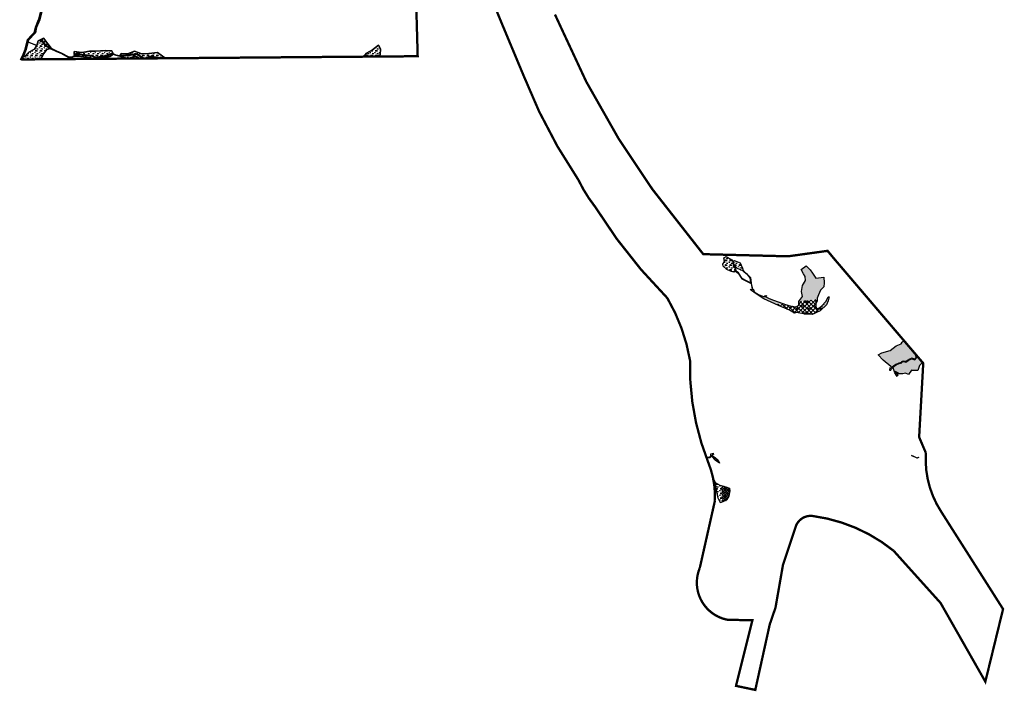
# Model space of a CAD drawing. Extents: x -23778 to 2010688, y -9045 to 873115.
# Tile 1 of 23: x 2001798 to 2010249, y 848263 to 854028. Entities that reach past the tile are written whole.
import ezdxf

# ---------------------------------------------------------------- set-up
doc = ezdxf.new("R2010")
doc.units = 0
doc.header["$MEASUREMENT"] = 0
doc.linetypes.add('PHANTOM2', pattern=[1.25, 0.625, -0.125, 0.125, -0.125, 0.125, -0.125])
for name, color, linetype in [('ce-prop-main', 4, 'PHANTOM2'), ('ce-wtln-abfp', 1, 'Continuous'), ('ce-wtln-ajrs', 1, 'Continuous'), ('ce-wtln-filp', 8, 'Continuous'), ('ce-wtln-ipdt-nard', 3, 'Continuous'), ('ce-wtln-patt', 8, 'Continuous'), ('Non-Wetland_Water__Tribut', 100, 'Continuous')]:
    doc.layers.add(name, color=color, linetype=linetype)
pattern_1 = [(0, (12, 0.8), (40, 40), [6, -1.2, 1.6, -1.2, 6, -24]), (0, (10, 2), (40, 40), [4, -3, 6, -3, 4, -20]), (0, (24, 18), (40, 40), [5, -2, 5, -28]), (0, (4, 26), (40, 40), [2, -4, 2, -32]), (90, (8, 26), (-40, 40), [3.6, -36.4]), (90, (20, 2), (-40, 40), [4, -36]), (90, (30, 18), (-40, 40), [4, -36]), (45, (25.2, 1.6), (0, 40), [4, -52.5685425]), (135, (14.8, 1.6), (-40, 4e-15), [4, -52.5685425]), (63.4349488, (24, 1.8), (2e-09, 40), [4, -85.4427191]), (75.96375653, (22, 2), (1e-09, 39.999999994), [4, -160.92422504]), (75.96375653, (32, 18), (1e-09, 39.999999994), [3.2, -161.72422504]), (75.96375653, (8.8, 26), (1e-09, 39.999999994), [2.8, -162.12422504]), (104.03624347, (18, 2), (-1e-09, 39.999999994), [4, -160.92422504]), (104.03624347, (28, 18), (-1e-09, 39.999999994), [3.2, -161.72422504]), (104.03624347, (7.2, 26), (-1e-09, 39.999999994), [2.8, -162.12422504]), (116.5650512, (16, 1.8), (-2e-08, 40), [4, -85.4426719])]
pattern_2 = [(0, (18, 1.2), (60, 60), [9, -1.8, 2.4, -1.8, 9, -36]), (0, (15, 3), (60, 60), [6, -4.5, 9, -4.5, 6, -30]), (0, (36, 27), (60, 60), [7.5, -3, 7.5, -42]), (0, (6, 39), (60, 60), [3, -6, 3, -48]), (90, (12, 39), (-60, 60), [5.4, -54.6]), (90, (30, 3), (-60, 60), [6, -54]), (90, (45, 27), (-60, 60), [6, -54]), (45, (37.8, 2.4), (0, 60), [6, -78.8528137]), (135, (22.2, 2.4), (-60, 7e-15), [6, -78.8528137]), (63.4349488, (36, 2.7), (3e-09, 60), [6, -128.1640786]), (75.9637565, (33, 3), (2e-09, 59.99999999), [6, -241.3863376]), (75.9637565, (48, 27), (2e-09, 59.99999999), [4.8, -242.5863376]), (75.9637565, (13.2, 39), (2e-09, 59.99999999), [4.2, -243.1863376]), (104.0362435, (27, 3), (-2e-09, 59.99999999), [6, -241.3863376]), (104.0362435, (42, 27), (-2e-09, 59.99999999), [4.8, -242.5863376]), (104.0362435, (10.8, 39), (-2e-09, 59.99999999), [4.2, -243.1863376]), (116.5650512, (24, 2.7), (-2e-08, 60), [6, -128.1640079]), (45, (0, 0), (-10.60660172, 10.60660172), []), (135, (0, 0), (-10.60660172, -10.60660172), [])]

msp = doc.modelspace()

# ---------------------------------------------------------------- hatches: boundary and pattern name
at = {"layer": 'ce-wtln-filp'}
h = msp.add_hatch(dxfattribs=at)
h.set_pattern_fill('WTLN_IJ', color=256, scale=100)
h.set_pattern_definition([(0, (30, 2), (100, 100), [15, -3, 4, -3, 15, -60]), (0, (25, 5), (100, 100), [10, -7.5, 15, -7.5, 10, -50]), (0, (60, 45), (100, 100), [12.5, -5, 12.5, -70]), (0, (10, 65), (100, 100), [5, -10, 5, -80]), (90, (20, 65), (-100, 100), [9, -91]), (90, (50, 5), (-100, 100), [10, -90]), (90, (75, 45), (-100, 100), [10, -90]), (45, (63, 4), (0, 100), [10, -131.421356]), (135, (37, 4), (-100, 1e-14), [10, -131.421356]), (63.4349488, (60, 4.5), (5e-09, 100), [10, -213.6067977]), (75.9637565, (55, 5), (4e-09, 99.99999999), [10, -402.3105626]), (75.9637565, (80, 45), (4e-09, 99.99999999), [8, -404.3105626]), (75.9637565, (22, 65), (4e-09, 99.99999999), [7, -405.3105626]), (104.0362435, (45, 5), (-4e-09, 99.99999999), [10, -402.3105626]), (104.0362435, (70, 45), (-4e-09, 99.99999999), [8, -404.3105626]), (104.0362435, (18, 65), (-4e-09, 99.99999999), [7, -405.3105626]), (116.5650512, (40, 4.5), (-4e-08, 100), [10, -213.6066798]), (45, (0, 0), (-17.67766953, 17.67766953), []), (135, (0, 0), (-17.67766953, -17.67766953), [])])
h.paths.add_polyline_path([(2008737.8, 851640.1), (2008733.1, 851639.5), (2008719.9, 851612.4), (2008680.3, 851568.6), (2008657.3, 851550.5), (2008640, 851544.9), (2008630.8, 851566.4), (2008631.1, 851588.6), (2008643.4, 851615.8), (2008643, 851628.2), (2008485.5, 851608.5), (2008484, 851580.6), (2008465.5, 851564.7), (2008418.7, 851569.9), (2008371.9, 851584.7), (2008350.5, 851591.5), (2008291.2, 851584.1), (2008404, 851534.4), (2008447, 851507.9), (2008464.1, 851514.9), (2008524.1, 851502.3), (2008601, 851498.1), (2008667.4, 851530.1), (2008670.5, 851532.9)])
h = msp.add_hatch(dxfattribs=at)
h.set_pattern_fill('WTLN_IJ', color=256, scale=60)
h.set_pattern_definition(pattern_2)
h.paths.add_polyline_path([(2007735, 850282.4), (2007738.9, 850287.9), (2007743.6, 850283.6), (2007767.8, 850269.3), (2007792.6, 850247.6), (2007803.2, 850221.3), (2007769.4, 850244.3)])
h = msp.add_hatch(dxfattribs=at)
h.set_pattern_fill('WTLN_IJ', color=256, scale=60)
h.set_pattern_definition(pattern_2)
h.paths.add_polyline_path([(2007893.5, 849984.6), (2007888.9, 850007.1), (2007859.6, 850017.4), (2007841, 850022.7), (2007823.1, 850027.8), (2007824.7, 850000.5), (2007826.8, 849965.5), (2007829.1, 849925.9), (2007831.3, 849889.1), (2007863.9, 849902.6), (2007868.3, 849909.3), (2007883.6, 849939)])
at = {"layer": 'ce-wtln-patt'}
h = msp.add_hatch(dxfattribs=at)
h.set_pattern_fill('GRASS2', color=256, scale=40)
h.set_pattern_definition(pattern_1)
h.paths.add_polyline_path([(2002000.7, 853870.9), (2001957.1, 853845.4), (2001944.5, 853806.2), (2001924.2, 853774.3), (2001875.9, 853748.9), (2001838.2, 853713.2), (2001830, 853715.4), (2001815.7, 853686.1), (2001980.3, 853686.1), (2002002.9, 853736.3), (2002031.9, 853772.9), (2002063, 853781.3), (2002016.8, 853807.2), (2001980.6, 853855), (2001983.8, 853857.4), (2002019.5, 853810.3), (2002067.6, 853783.2), (2002039.8, 853821.1)])
h = msp.add_hatch(dxfattribs=at)
h.set_pattern_fill('GRASS2', color=256, scale=40)
h.set_pattern_definition(pattern_1)
h.paths.add_polyline_path([(2002031.9, 853772.9), (2002063, 853781.3), (2002016.8, 853807.2), (2001978.4, 853857.9), (2001957.1, 853845.4), (2001944.5, 853806.2), (2001924.2, 853774.3), (2001875.9, 853748.9), (2001838.2, 853713.2), (2001830, 853715.4), (2001815.7, 853686.1), (2001980.3, 853686.1), (2002002.9, 853736.3)], flags=17)
h = msp.add_hatch(dxfattribs=at)
h.set_pattern_fill('GRASS2', color=256, scale=40)
h.set_pattern_definition(pattern_1)
h.paths.add_polyline_path([(2004891.6, 853726.3), (2004895.3, 853779), (2004877.6, 853810.5), (2004825.1, 853769.3), (2004773.5, 853741.6), (2004748.7, 853709.3), (2004784.5, 853709.5), (2004851.9, 853710)])
h = msp.add_hatch(dxfattribs=at)
h.set_pattern_fill('GRASS2', color=256, scale=40)
h.set_pattern_definition(pattern_1)
h.paths.add_polyline_path([(2002571.6, 853710.9), (2002603.1, 853731.3), (2002603, 853731.5), (2002592.2, 853736.1), (2002542.4, 853716.2), (2002451.9, 853699.2), (2002421.1, 853713.8), (2002358.6, 853721.7), (2002310.6, 853728.3), (2002299.8, 853737.5), (2002255.2, 853709.4), (2002297.9, 853716.2), (2002370.4, 853707.9), (2002429, 853695.4), (2002497.8, 853694.1)])
h = msp.add_hatch(dxfattribs=at)
h.set_pattern_fill('GRASS2', color=256, scale=40)
h.set_pattern_definition(pattern_1)
h.paths.add_polyline_path([(2002592.2, 853740.4), (2002600.5, 853736.9), (2002588.7, 853762.2), (2002534.2, 853762.7), (2002444.6, 853758.5), (2002397.5, 853756.9), (2002331.3, 853746.6), (2002265.3, 853754.3), (2002266.6, 853731.5), (2002269.5, 853723.1), (2002300.2, 853742.4), (2002312.3, 853732.1), (2002359.2, 853725.7), (2002422.2, 853717.7), (2002452.5, 853703.3), (2002541.3, 853720)])
h = msp.add_hatch(dxfattribs=at)
h.set_pattern_fill('GRASS2', color=256, scale=40)
h.set_pattern_definition(pattern_1)
h.paths.add_polyline_path([(2002782.6, 853757.8), (2002721.8, 853735.5), (2002672.4, 853737.6), (2002656.2, 853719.9), (2002706.5, 853723), (2002804.3, 853736.3), (2002866.4, 853695.8), (2002925, 853713.7), (2002980.3, 853704.1), (2003003.5, 853696.6), (2003008.5, 853695), (2003014.4, 853695.1), (2003045.3, 853695.3), (2003043.7, 853699.7), (2002980.4, 853746.1), (2002906.9, 853737.4), (2002846.7, 853734)])
h = msp.add_hatch(dxfattribs=at)
h.set_pattern_fill('GRASS2', color=256, scale=40)
h.set_pattern_definition(pattern_1)
h.paths.add_polyline_path([(2002803.4, 853732.1), (2002754.9, 853725.5), (2002706.9, 853719.1), (2002674.5, 853717.1), (2002662, 853716.3), (2002677.3, 853706.5), (2002726.8, 853695), (2002791.2, 853713.7), (2002825.9, 853693.7), (2002862.1, 853693.9), (2002828.5, 853715.8)])
h = msp.add_hatch(dxfattribs=at)
h.set_pattern_fill('GRASS2', color=256, scale=40)
h.set_pattern_definition(pattern_1)
h.paths.add_polyline_path([(2002979.3, 853700.2), (2002925.2, 853709.6), (2002874, 853694), (2002891, 853694.1), (2002966.9, 853696.2), (2002971.8, 853694.7), (2002995.6, 853694.9)])
h = msp.add_hatch(dxfattribs=at)
h.set_pattern_fill('GRASS2', color=256, scale=40)
h.set_pattern_definition(pattern_1)
h.paths.add_polyline_path([(2007942.8, 851868.7), (2007928.1, 851859.5), (2007899.8, 851869.3), (2007866.4, 851883.9), (2007836.8, 851911.7), (2007833.7, 851929.8), (2007847.2, 851953.2), (2007842.5, 851983), (2007862.9, 851995.6), (2007910, 851966.3), (2007916.3, 851957.2), (2007922.7, 851937.8), (2007922.2, 851910.6), (2007941.9, 851895.4)])
h = msp.add_hatch(dxfattribs=at)
h.set_pattern_fill('GRASS2', color=256, scale=40)
h.set_pattern_definition(pattern_1)
h.paths.add_polyline_path([(2007982.5, 851942.2), (2008001.7, 851894.1), (2008007.6, 851874.8), (2008006, 851873.6), (2007959.8, 851893.1), (2007936.9, 851914.1), (2007926.2, 851912.5), (2007926.7, 851938.4), (2007920.1, 851958.4), (2007930.1, 851961.6)])
h = msp.add_hatch(dxfattribs=at)
h.set_pattern_fill('GRASS2', color=256, scale=40)
h.set_pattern_definition(pattern_1)
h.paths.add_polyline_path([(2009493.9, 851129.9), (2009480.5, 851113.8), (2009456.6, 851122), (2009428.5, 851112.2), (2009426.5, 851108.5), (2009402.3, 851093.2), (2009382.2, 851096.9), (2009364.6, 851092.2), (2009365.8, 851084.7), (2009344.6, 851079.8), (2009318.4, 851068.7), (2009301.2, 851058.2), (2009284.5, 851041.4), (2009276.5, 851052.1), (2009209.9, 851104.9), (2009165.5, 851152.6), (2009196.4, 851169), (2009268.1, 851188.5), (2009320.4, 851227.4), (2009364.2, 851245.8), (2009373.4, 851260.9), (2009386.4, 851274.7), (2009483.7, 851160.6), (2009485.9, 851145.6)])
h.paths.add_polyline_path([(2009504.4, 851136.3), (2009547.1, 851086.2), (2009520.6, 851059.5), (2009507.4, 851016.9), (2009458.5, 851017.8), (2009453.5, 851020.1), (2009427.8, 850983.2), (2009400.3, 850993.4), (2009376.8, 850988.2), (2009345.3, 850987.8), (2009313.6, 851009), (2009334.2, 850976.3), (2009330.4, 850964), (2009309.9, 850997.5), (2009298.5, 851032.4), (2009287.7, 851039.1), (2009303.7, 851055.1), (2009320.3, 851065.2), (2009345.9, 851075.9), (2009370.3, 851081.6), (2009369.1, 851089.3), (2009383.2, 851093), (2009403.1, 851089), (2009429.5, 851105.7), (2009431.3, 851109), (2009456.6, 851117.8), (2009481.8, 851109.1)])
h.paths.add_polyline_path([(2008291.2, 851584.1), (2008350.5, 851591.5), (2008316.7, 851602.4), (2008258, 851622.1), (2008223.6, 851637), (2008195.2, 851652.7), (2008212, 851657.3), (2008200.6, 851661.2), (2008192.5, 851653), (2008183.3, 851652.7), (2008139.7, 851670.1), (2008101.5, 851692.6), (2008097.2, 851710.8), (2008090.4, 851714.5), (2008068.6, 851713.1), (2008110.8, 851679.7), (2008186.1, 851632.2)])
h.paths.add_polyline_path([(2008485.5, 851608.5), (2008643, 851628.2), (2008642.8, 851636.3), (2008655.5, 851667.3), (2008672, 851707.3), (2008699.1, 851734.2), (2008702.7, 851769.3), (2008700.6, 851818.3), (2008630.3, 851809.4), (2008603.2, 851851.4), (2008583, 851879.7), (2008548.3, 851915.6), (2008504.5, 851884.1), (2008524.9, 851845.6), (2008540.9, 851822.5), (2008542.3, 851788.6), (2008517.1, 851746.7), (2008508, 851695.6), (2008517.6, 851652.4), (2008491.3, 851616.5), (2008485.5, 851609.6)])
h.paths.add_polyline_path([(2008737.8, 851640.1), (2008670.5, 851532.9), (2008721.9, 851580.6), (2008736.8, 851615.6), (2008746.4, 851649.1), (2008737.8, 851649.3), (2008733.1, 851639.5)])
h = msp.add_hatch(dxfattribs=at)
h.set_pattern_fill('GRASS2', color=256, scale=40)
h.set_pattern_definition(pattern_1)
h.paths.add_polyline_path([(2007831.3, 849889.1), (2007823.1, 850027.8), (2007806.2, 850032.6), (2007767, 850055.1), (2007749.5, 850091.4), (2007751.4, 850082.2), (2007752.3, 850077.9), (2007753.9, 850068.8), (2007774.3, 850035.8), (2007781.7, 849976.4), (2007793.8, 849921.8), (2007813, 849881.6)])

# ---------------------------------------------------------------- linework, layer by layer
at = {"layer": 'ce-prop-main', "color": 10, "linetype": 'Continuous', "flags": 128}
for points in [[(2006392.3, 854072.2, 20, 20, 0), (2006660.9, 853495.7, 20, 20, 0), (2006941.2, 853002.2, 20, 20, 0), (2007228.7, 852572.1, 20, 20, 0), (2007665, 852015.4, 20, 20, 0), (2008393.3, 851997, 20, 20, 0), (2008732.2, 852043.9, 20, 20, 0), (2008782.8, 851982.7, 20, 20, 0), (2009553.3, 851078.9, 20, 20, 0), (2009518, 850444.9, 20, 20, 0), (2009576, 850308.8, 20, 20, 0.162888), (2009707.2, 849805, 20, 20, 0), (2010238.4, 848969.1, 20, 20, 0), (2010086.3, 848345.9, 20, 20, 0), (2009702.3, 849020.8, 20, 20, 0), (2009298.9, 849469.4, 20, 20, 0.138053), (2008603, 849768.1, 20, 20, 0.380732), (2008454.8, 849664.3, 20, 20, 0), (2008349.1, 849347.3, 20, 20, 0), (2008285.1, 848981.1, 20, 20, 0), (2008235.7, 848837.5, 20, 20, 0), (2008111.7, 848274.8, 20, 20, 0), (2007946.3, 848309.7, 20, 20, 0), (2008087, 848874.5, 20, 20, 0), (2007881.2, 848875.5, 20, 20, -0.484043), (2007635.4, 849322.4, 20, 20, 0), (2007765.1, 849898.9, 20, 20, 0.10821), (2007708.7, 850225.5, 20, 20, -0.101865), (2007551.5, 851102.9, 20, 20, 0.09084), (2007356.6, 851638.5, 20, 20, -0.056584), (2006736, 852423.3, 20, 20, -0.056584), (2006593.9, 852652.1, 20, 20, -0.056584), (2006121.9, 853550.5, 20, 20, 0), (2005937.2, 853992.5, 20, 20, 0), (2005809.9, 854302.1, 20, 20, 0)], [(2005199.9, 854211.1, 20, 20, 0), (2005213.8, 853714.6, 20, 20, 0), (2003014.2, 853696.7, 20, 20, 0), (2001834.8, 853687.1, 20, 20, 0), (2001815.5, 853687.7, 20, 20, 0), (2001811, 853689.9, 20, 20, 0), (2001832, 853732.9, 20, 20, 0), (2001848.7, 853776.4, 20, 20, 0), (2001869.4, 853856.3, 20, 20, 0), (2001927.4, 853918.1, 20, 20, 0), (2001937.3, 853963.8, 20, 20, 0), (2001964.4, 854030.5, 20, 20, 0), (2001984.6, 854112.7, 20, 20, 0)]]:
    msp.add_lwpolyline(points, format="xyseb", dxfattribs=at)
at = {"layer": 'ce-wtln-abfp'}
for p, q in [((2001980.6, 853855), (2001983.8, 853857.4)), ((2001806.7, 853690.5), (2001815.7, 853686.1)), ((2002995.6, 853694.9), (2003008.8, 853694.9))]:
    msp.add_line(p, q, dxfattribs=at)
for points in [[(2001989.4, 854109.2), (2001969.4, 854027.3), (2001942.3, 853960.7), (2001932.2, 853914.1), (2001874.1, 853852.1), (2001853.6, 853773.2), (2001836.8, 853729.2), (2001815.7, 853686.1)], [(2001806.7, 853690.5), (2001827.6, 853733.2), (2001844.1, 853776.3), (2001865.1, 853857.1), (2001923, 853918.9), (2001932.7, 853963.7), (2001959.8, 854030.4)], [(2001980.6, 853855), (2002016.8, 853807.2), (2002066.1, 853779.1), (2002112.7, 853756.3), (2002152.1, 853741), (2002212.2, 853706.9), (2002239.2, 853705), (2002245.9, 853703.5), (2002299.8, 853737.5), (2002310.6, 853728.3), (2002358.6, 853721.7), (2002421.1, 853713.8), (2002451.9, 853699.2), (2002542.4, 853716.2), (2002592.2, 853736.1), (2002622.1, 853723.3), (2002655.9, 853715.9), (2002706.9, 853719.1), (2002803.4, 853732.1), (2002865.8, 853691.4), (2002925.2, 853709.6), (2002979.3, 853700.2), (2002995.6, 853694.9)], [(2001983.8, 853857.4), (2002019.5, 853810.3), (2002068, 853782.6), (2002114.3, 853760), (2002153.8, 853744.7), (2002213.4, 853710.8), (2002239.7, 853708.9), (2002245.1, 853707.8), (2002300.2, 853742.4), (2002312.3, 853732.1), (2002359.2, 853725.7), (2002422.2, 853717.7), (2002452.5, 853703.3), (2002541.3, 853720), (2002592.2, 853740.4), (2002623.3, 853727.2), (2002656.2, 853719.9), (2002706.5, 853723), (2002804.3, 853736.3), (2002866.4, 853695.8), (2002925, 853713.7), (2002980.3, 853704.1), (2003008.8, 853694.9)]]:
    msp.add_lwpolyline(points, dxfattribs=at)
at = {"layer": 'ce-wtln-abfp', "flags": 128}
for points in [[(2007916.3, 851957.2), (2007922.7, 851937.8), (2007922.2, 851910.6), (2007941.9, 851895.4), (2007942.8, 851868.7), (2007964.7, 851852), (2007996.6, 851803.6), (2008076.6, 851762.2), (2008086, 851714.2)], [(2008090, 851715), (2008080.2, 851764.9), (2007999.4, 851806.7), (2007967.7, 851854.7), (2007946.7, 851870.7), (2007945.8, 851897.4), (2007926.2, 851912.5), (2007926.7, 851938.4), (2007920.3, 851958.5)], [(2008074.8, 851767.6), (2008068.2, 851813.1), (2008044, 851840.7), (2008014.1, 851862.7), (2008006, 851873.6)], [(2008007.6, 851874.8), (2008015.6, 851864.1), (2008045.3, 851842.2), (2008070.1, 851814), (2008076.9, 851766.6)], [(2009284.5, 851041.4), (2009278.2, 851035.1), (2009266.1, 851041), (2009264.8, 851020.1), (2009275.6, 851019.4), (2009280, 851031.3), (2009287.7, 851039.1)], [(2007756.1, 850305.4), (2007728.1, 850298.5), (2007727.9, 850296.2), (2007731.4, 850285.8), (2007717.7, 850271.3), (2007697.7, 850268.6), (2007693.7, 850264.9)], [(2007756.6, 850298.9), (2007743, 850293.8), (2007735, 850282.4), (2007720.1, 850266.5), (2007700.1, 850263.9), (2007695.8, 850259.4)]]:
    msp.add_lwpolyline(points, dxfattribs=at)
msp.add_lwpolyline([(2009512.2, 850271.7), (2009513, 850269.9), (2009499.9, 850263.8), (2009472.3, 850277.8), (2009451.5, 850286), (2009452.2, 850287.9), (2009473.2, 850279.7), (2009499.9, 850266)], close=True, dxfattribs=at)
at = {"layer": 'ce-wtln-ajrs'}
for points in [[(2002000.7, 853870.9), (2002039.8, 853821.1), (2002067.6, 853783.2), (2002019.5, 853810.3), (2001983.8, 853857.4), (2001980.6, 853855), (2002016.8, 853807.2), (2002063, 853781.3), (2002031.9, 853772.9), (2002002.9, 853736.3), (2001980.3, 853686.1), (2001815.7, 853686.1), (2001830, 853715.4), (2001838.2, 853713.2), (2001875.9, 853748.9), (2001924.2, 853774.3), (2001944.5, 853806.2), (2001957.1, 853845.4), (2002000.7, 853870.9)], [(2004748.7, 853709.3), (2004773.5, 853741.6), (2004825.1, 853769.3), (2004877.6, 853810.5), (2004895.3, 853779), (2004891.6, 853726.3), (2004851.9, 853710), (2004784.5, 853709.5), (2004748.7, 853709.3)], [(2002358.6, 853721.7), (2002421.1, 853713.8), (2002451.9, 853699.2), (2002542.4, 853716.2), (2002592.2, 853736.1), (2002603, 853731.5), (2002603.1, 853731.3), (2002571.6, 853710.9), (2002497.8, 853694.1), (2002429, 853695.4), (2002370.4, 853707.9), (2002297.9, 853716.2), (2002255.2, 853709.4), (2002299.8, 853737.5), (2002310.6, 853728.3), (2002358.6, 853721.7)], [(2002588.7, 853762.2), (2002600.5, 853736.9), (2002592.2, 853740.4), (2002541.3, 853720), (2002452.5, 853703.3), (2002422.2, 853717.7), (2002359.2, 853725.7), (2002312.3, 853732.1), (2002300.2, 853742.4), (2002269.5, 853723.1), (2002266.6, 853731.5), (2002265.3, 853754.3), (2002331.3, 853746.6), (2002397.5, 853756.9), (2002444.6, 853758.5), (2002534.2, 853762.7), (2002588.7, 853762.2)], [(2002782.6, 853757.8), (2002846.7, 853734), (2002906.9, 853737.4), (2002980.4, 853746.1), (2003043.7, 853699.7), (2003045.3, 853695.3), (2003014.4, 853695.1), (2003008.5, 853695), (2003003.5, 853696.6), (2002980.3, 853704.1), (2002925, 853713.7), (2002866.4, 853695.8), (2002804.3, 853736.3), (2002706.5, 853723), (2002656.2, 853719.9), (2002672.4, 853737.6), (2002721.8, 853735.5), (2002782.6, 853757.8)], [(2002828.5, 853715.8), (2002862.1, 853693.9), (2002825.9, 853693.7), (2002791.2, 853713.7), (2002726.8, 853695), (2002677.3, 853706.5), (2002662, 853716.3), (2002674.5, 853717.1), (2002706.9, 853719.1), (2002754.9, 853725.5), (2002803.4, 853732.1), (2002828.5, 853715.8)], [(2002979.3, 853700.2), (2002995.6, 853694.9), (2002971.8, 853694.7), (2002966.9, 853696.2), (2002891, 853694.1), (2002874, 853694), (2002925.2, 853709.6), (2002979.3, 853700.2)], [(2007942.8, 851868.7), (2007928.1, 851859.5), (2007899.8, 851869.3), (2007866.4, 851883.9), (2007836.8, 851911.7), (2007833.7, 851929.8), (2007847.2, 851953.2), (2007842.5, 851983), (2007862.9, 851995.6), (2007910, 851966.3), (2007916.3, 851957.2), (2007922.7, 851937.8), (2007922.2, 851910.6), (2007941.9, 851895.4), (2007942.8, 851868.7)], [(2007982.5, 851942.2), (2008001.7, 851894.1), (2008007.6, 851874.8), (2008006, 851873.6), (2007959.8, 851893.1), (2007936.9, 851914.1), (2007926.2, 851912.5), (2007926.7, 851938.4), (2007920.1, 851958.4), (2007930.1, 851961.6), (2007982.5, 851942.2)], [(2008603.2, 851851.4), (2008630.3, 851809.4), (2008700.6, 851818.3), (2008702.7, 851769.3), (2008699.1, 851734.2), (2008672, 851707.3), (2008655.5, 851667.3), (2008642.8, 851636.3), (2008643.4, 851615.8), (2008631.1, 851588.6), (2008630.8, 851566.4), (2008640, 851544.9), (2008657.3, 851550.5), (2008680.3, 851568.6), (2008719.9, 851612.4), (2008737.8, 851649.3), (2008746.4, 851649.1), (2008736.8, 851615.6), (2008721.9, 851580.6), (2008667.4, 851530.1), (2008601, 851498.1), (2008524.1, 851502.3), (2008464.1, 851514.9), (2008447, 851507.9), (2008404, 851534.4), (2008309.9, 851575.5), (2008186.1, 851632.2), (2008110.8, 851679.7), (2008068.6, 851713.1), (2008090.4, 851714.5), (2008097.2, 851710.8), (2008101.5, 851692.6), (2008139.7, 851670.1), (2008183.3, 851652.7), (2008192.5, 851653), (2008200.6, 851661.2), (2008212, 851657.3), (2008195.2, 851652.7), (2008223.6, 851637), (2008258, 851622.1), (2008316.7, 851602.4), (2008371.9, 851584.7), (2008418.7, 851569.9), (2008465.5, 851564.7), (2008484, 851580.6), (2008485.5, 851609.6), (2008491.3, 851616.5), (2008517.6, 851652.4), (2008508, 851695.6), (2008517.1, 851746.7), (2008542.3, 851788.6), (2008540.9, 851822.5), (2008524.9, 851845.6), (2008504.5, 851884.1), (2008548.3, 851915.6), (2008583, 851879.7), (2008603.2, 851851.4)], [(2009493.9, 851129.9), (2009480.5, 851113.8), (2009456.6, 851122), (2009428.5, 851112.2), (2009426.5, 851108.5), (2009402.3, 851093.2), (2009382.2, 851096.9), (2009364.6, 851092.2), (2009365.8, 851084.7), (2009344.6, 851079.8), (2009318.4, 851068.7), (2009301.2, 851058.2), (2009284.5, 851041.4), (2009276.5, 851052.1), (2009209.9, 851104.9), (2009165.5, 851152.6), (2009196.4, 851169), (2009268.1, 851188.5), (2009320.4, 851227.4), (2009364.2, 851245.8), (2009373.4, 851260.9), (2009386.4, 851274.7), (2009483.7, 851160.6), (2009485.9, 851145.6), (2009493.9, 851129.9)], [(2009501.8, 851139.4), (2009496, 851132.4), (2009488.8, 851146.6), (2009487.3, 851156.3), (2009501.8, 851139.4)], [(2009504.4, 851136.3), (2009547.1, 851086.2), (2009520.6, 851059.5), (2009507.4, 851016.9), (2009458.5, 851017.8), (2009453.5, 851020.1), (2009427.8, 850983.2), (2009400.3, 850993.4), (2009376.8, 850988.2), (2009345.3, 850987.8), (2009313.6, 851009), (2009334.2, 850976.3), (2009330.4, 850964), (2009309.9, 850997.5), (2009298.5, 851032.4), (2009287.7, 851039.1), (2009303.7, 851055.1), (2009320.3, 851065.2), (2009345.9, 851075.9), (2009370.3, 851081.6), (2009369.1, 851089.3), (2009383.2, 851093), (2009403.1, 851089), (2009429.5, 851105.7), (2009431.3, 851109), (2009456.6, 851117.8), (2009481.8, 851109.1), (2009504.4, 851136.3)], [(2007735, 850282.4), (2007738.9, 850287.9), (2007743.6, 850283.6), (2007767.8, 850269.3), (2007792.6, 850247.6), (2007803.2, 850221.3), (2007769.4, 850244.3), (2007735, 850282.4)], [(2007863.9, 849902.6), (2007813, 849881.6), (2007793.8, 849921.8), (2007781.7, 849976.4), (2007774.3, 850035.8), (2007753.9, 850068.8), (2007752.3, 850077.9), (2007751.4, 850082.2), (2007749.5, 850091.4), (2007767, 850055.1), (2007806.2, 850032.6), (2007859.6, 850017.4), (2007888.9, 850007.1), (2007893.5, 849984.6), (2007883.6, 849939), (2007868.3, 849909.3), (2007863.9, 849902.6)]]:
    msp.add_lwpolyline(points, close=True, dxfattribs=at)
at = {"layer": 'ce-wtln-ajrs', "color": 2, "flags": 128}
for points in [[(2002000.7, 853870.9), (2001957.1, 853845.4), (2001944.5, 853806.2), (2001924.2, 853774.3), (2001875.9, 853748.9), (2001838.2, 853713.2), (2001830, 853715.4), (2001815.7, 853686.1), (2001980.3, 853686.1), (2002002.9, 853736.3), (2002031.9, 853772.9), (2002063, 853781.3), (2002016.8, 853807.2), (2001980.6, 853855), (2001983.8, 853857.4), (2002019.5, 853810.3), (2002067.6, 853783.2), (2002039.8, 853821.1)], [(2002031.9, 853772.9), (2002063, 853781.3), (2002016.8, 853807.2), (2001978.4, 853857.9), (2001957.1, 853845.4), (2001944.5, 853806.2), (2001924.2, 853774.3), (2001875.9, 853748.9), (2001838.2, 853713.2), (2001830, 853715.4), (2001815.7, 853686.1), (2001980.3, 853686.1), (2002002.9, 853736.3)], [(2004891.6, 853726.3), (2004895.3, 853779), (2004877.6, 853810.5), (2004825.1, 853769.3), (2004773.5, 853741.6), (2004748.7, 853709.3), (2004784.5, 853709.5), (2004851.9, 853710)], [(2002571.6, 853710.9), (2002603.1, 853731.3), (2002603, 853731.5), (2002592.2, 853736.1), (2002542.4, 853716.2), (2002451.9, 853699.2), (2002421.1, 853713.8), (2002358.6, 853721.7), (2002310.6, 853728.3), (2002299.8, 853737.5), (2002255.2, 853709.4), (2002297.9, 853716.2), (2002370.4, 853707.9), (2002429, 853695.4), (2002497.8, 853694.1)], [(2002592.2, 853740.4), (2002600.5, 853736.9), (2002588.7, 853762.2), (2002534.2, 853762.7), (2002444.6, 853758.5), (2002397.5, 853756.9), (2002331.3, 853746.6), (2002265.3, 853754.3), (2002266.6, 853731.5), (2002269.5, 853723.1), (2002300.2, 853742.4), (2002312.3, 853732.1), (2002359.2, 853725.7), (2002422.2, 853717.7), (2002452.5, 853703.3), (2002541.3, 853720)], [(2002782.6, 853757.8), (2002721.8, 853735.5), (2002672.4, 853737.6), (2002656.2, 853719.9), (2002706.5, 853723), (2002804.3, 853736.3), (2002866.4, 853695.8), (2002925, 853713.7), (2002980.3, 853704.1), (2003003.5, 853696.6), (2003008.5, 853695), (2003014.4, 853695.1), (2003045.3, 853695.3), (2003043.7, 853699.7), (2002980.4, 853746.1), (2002906.9, 853737.4), (2002846.7, 853734)], [(2002803.4, 853732.1), (2002754.9, 853725.5), (2002706.9, 853719.1), (2002674.5, 853717.1), (2002662, 853716.3), (2002677.3, 853706.5), (2002726.8, 853695), (2002791.2, 853713.7), (2002825.9, 853693.7), (2002862.1, 853693.9), (2002828.5, 853715.8)], [(2002979.3, 853700.2), (2002925.2, 853709.6), (2002874, 853694), (2002891, 853694.1), (2002966.9, 853696.2), (2002971.8, 853694.7), (2002995.6, 853694.9)]]:
    msp.add_lwpolyline(points, close=True, dxfattribs=at)
at = {"layer": 'ce-wtln-ipdt-nard', "flags": 128}
msp.add_lwpolyline([(2001944.1, 853805.2), (2001875, 853832.6), (2001869.7, 853836.8), (2001870.9, 853838.4), (2001876.1, 853834.3), (2001944.9, 853807.1)], close=True, dxfattribs=at)
at = {"layer": 'Non-Wetland_Water__Tribut'}
msp.add_lwpolyline([(2009264.8, 851020.1), (2009275.6, 851019.3), (2009280, 851031.3), (2009303.7, 851055.1), (2009320.3, 851065.2), (2009345.9, 851075.9), (2009370.3, 851081.6), (2009369.1, 851089.3), (2009383.2, 851093), (2009382.2, 851096.9), (2009364.6, 851092.2), (2009365.8, 851084.7), (2009344.6, 851079.8), (2009318.4, 851068.7), (2009301.2, 851058.2), (2009278.2, 851035.1), (2009266.1, 851041), (2009264.8, 851020.1)], dxfattribs=at)

doc.saveas('drawing.dxf')
